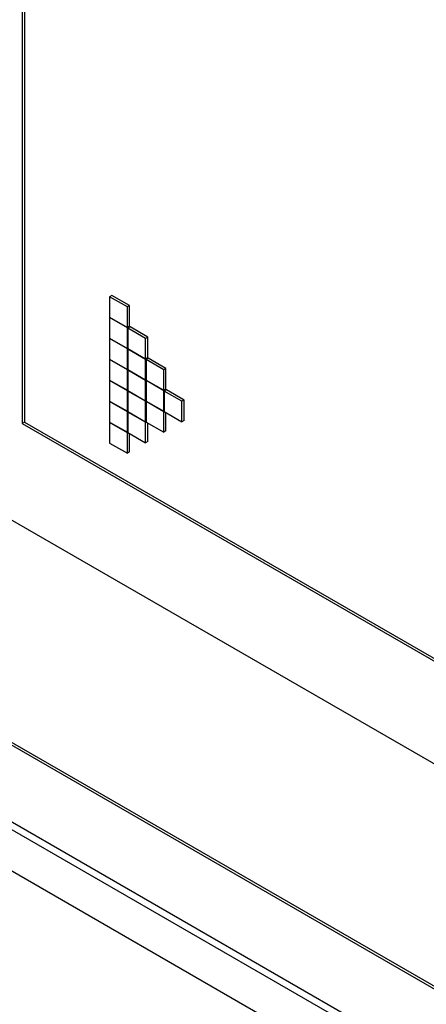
# Model space of a CAD drawing. Header units: millimetres. Extents: x 0 to 4200, y 0 to 2970.
# Tile 60 of 75: x 3094 to 3107, y 2212 to 2243. Entities that reach past the tile are written whole.
import ezdxf

# ---------------------------------------------------------------- set-up
doc = ezdxf.new("R2010")
doc.units = ezdxf.units.MM
doc.header["$LTSCALE"] = 10

msp = doc.modelspace()

# ---------------------------------------------------------------- linework, layer by layer
at = {"color": 7, "linetype": 'Continuous', "lineweight": 25}
for p, q in [((3094.389, 2253.385), (3094.389, 2230.521)), ((3094.46, 2253.344), (3094.46, 2230.562)), ((3050.606, 2242.887), (3198.957, 2157.246)), ((3199.077, 2156.923), (3050.655, 2242.605)), ((3198.632, 2155.855), (3050.21, 2241.537)), ((3097.247, 2234.606), (3097.176, 2234.565)), ((3097.176, 2234.565), (3097.176, 2233.912)), ((3097.742, 2234.239), (3097.176, 2234.565)), ((3097.813, 2234.28), (3097.247, 2234.606)), ((3097.813, 2234.28), (3097.742, 2234.239)), ((3097.742, 2233.586), (3097.742, 2234.239)), ((3097.813, 2233.626), (3097.813, 2234.28)), ((3097.176, 2233.912), (3097.742, 2233.586)), ((3097.19, 2233.904), (3097.176, 2233.896)), ((3097.176, 2233.896), (3097.176, 2233.243)), ((3097.742, 2233.569), (3097.176, 2233.896)), ((3097.813, 2233.626), (3097.742, 2233.586)), ((3097.813, 2233.61), (3097.742, 2233.569)), ((3097.742, 2232.916), (3097.742, 2233.569)), ((3097.827, 2233.602), (3097.756, 2233.561)), ((3097.756, 2233.561), (3097.756, 2232.908)), ((3098.322, 2233.235), (3097.756, 2233.561)), ((3097.813, 2233.61), (3097.799, 2233.618)), ((3097.813, 2233.594), (3097.813, 2233.61)), ((3098.393, 2233.275), (3097.827, 2233.602)), ((3097.176, 2233.243), (3097.742, 2232.916)), ((3097.19, 2233.234), (3097.176, 2233.226)), ((3097.176, 2233.226), (3097.176, 2232.573)), ((3097.742, 2232.9), (3097.176, 2233.226)), ((3098.393, 2233.275), (3098.322, 2233.235)), ((3098.322, 2232.581), (3098.322, 2233.235)), ((3098.393, 2232.622), (3098.393, 2233.275)), ((3097.756, 2232.924), (3097.742, 2232.916)), ((3097.756, 2232.908), (3097.742, 2232.9)), ((3097.742, 2232.246), (3097.742, 2232.9)), ((3097.756, 2232.908), (3098.322, 2232.581)), ((3097.77, 2232.9), (3097.756, 2232.892)), ((3097.756, 2232.892), (3097.756, 2232.238)), ((3098.322, 2232.565), (3097.756, 2232.892)), ((3097.176, 2232.573), (3097.742, 2232.246)), ((3097.19, 2232.565), (3097.176, 2232.557)), ((3097.176, 2232.557), (3097.176, 2231.903)), ((3097.742, 2232.23), (3097.176, 2232.557)), ((3098.393, 2232.622), (3098.322, 2232.581)), ((3098.393, 2232.606), (3098.322, 2232.565)), ((3098.322, 2231.912), (3098.322, 2232.565)), ((3098.407, 2232.598), (3098.336, 2232.557)), ((3098.336, 2232.557), (3098.336, 2231.904)), ((3098.902, 2232.23), (3098.336, 2232.557)), ((3098.393, 2232.606), (3098.378, 2232.614)), ((3098.393, 2232.589), (3098.393, 2232.606)), ((3098.972, 2232.271), (3098.407, 2232.598)), ((3097.756, 2232.255), (3097.742, 2232.246)), ((3097.756, 2232.238), (3097.742, 2232.23)), ((3097.742, 2231.577), (3097.742, 2232.23)), ((3097.756, 2232.238), (3098.322, 2231.912)), ((3097.77, 2232.23), (3097.756, 2232.222)), ((3097.756, 2232.222), (3097.756, 2231.569)), ((3098.322, 2231.895), (3097.756, 2232.222)), ((3098.972, 2232.271), (3098.902, 2232.23)), ((3098.902, 2231.577), (3098.902, 2232.23)), ((3098.972, 2231.618), (3098.972, 2232.271)), ((3097.176, 2231.903), (3097.742, 2231.577)), ((3097.19, 2231.895), (3097.176, 2231.887)), ((3097.176, 2231.887), (3097.176, 2231.234)), ((3097.742, 2231.561), (3097.176, 2231.887)), ((3098.336, 2231.92), (3098.322, 2231.912)), ((3098.336, 2231.904), (3098.322, 2231.895)), ((3098.322, 2231.242), (3098.322, 2231.895)), ((3098.336, 2231.904), (3098.902, 2231.577)), ((3098.35, 2231.895), (3098.336, 2231.887)), ((3098.336, 2231.887), (3098.336, 2231.234)), ((3098.902, 2231.561), (3098.336, 2231.887)), ((3097.756, 2231.585), (3097.742, 2231.577)), ((3097.756, 2231.569), (3097.742, 2231.561)), ((3097.742, 2230.907), (3097.742, 2231.561)), ((3097.756, 2231.569), (3098.322, 2231.242)), ((3097.77, 2231.561), (3097.756, 2231.552)), ((3097.756, 2231.552), (3097.756, 2230.899)), ((3098.322, 2231.226), (3097.756, 2231.552)), ((3098.972, 2231.618), (3098.902, 2231.577)), ((3098.972, 2231.602), (3098.902, 2231.561)), ((3098.902, 2230.907), (3098.902, 2231.561)), ((3098.987, 2231.593), (3098.916, 2231.553)), ((3098.916, 2231.553), (3098.916, 2230.899)), ((3099.481, 2231.226), (3098.916, 2231.553)), ((3098.972, 2231.602), (3098.958, 2231.61)), ((3098.972, 2231.585), (3098.972, 2231.602)), ((3099.552, 2231.267), (3098.987, 2231.593)), ((3097.176, 2231.234), (3097.742, 2230.907)), ((3097.19, 2231.226), (3097.176, 2231.218)), ((3097.176, 2231.218), (3097.176, 2230.564)), ((3097.742, 2230.891), (3097.176, 2231.218)), ((3098.336, 2231.25), (3098.322, 2231.242)), ((3098.336, 2231.234), (3098.322, 2231.226)), ((3098.322, 2230.573), (3098.322, 2231.226)), ((3098.336, 2231.234), (3098.902, 2230.907)), ((3098.35, 2231.226), (3098.336, 2231.218)), ((3098.336, 2231.218), (3098.336, 2230.564)), ((3098.902, 2230.891), (3098.336, 2231.218)), ((3099.552, 2231.267), (3099.481, 2231.226)), ((3099.481, 2230.573), (3099.481, 2231.226)), ((3099.552, 2230.614), (3099.552, 2231.267)), ((3097.756, 2230.916), (3097.742, 2230.907)), ((3098.916, 2230.916), (3098.902, 2230.907)), ((3097.756, 2230.899), (3097.742, 2230.891)), ((3097.742, 2230.238), (3097.742, 2230.891)), ((3097.756, 2230.899), (3098.322, 2230.573)), ((3097.77, 2230.891), (3097.756, 2230.883)), ((3097.756, 2230.883), (3097.756, 2230.23)), ((3098.322, 2230.556), (3097.756, 2230.883)), ((3098.916, 2230.899), (3098.902, 2230.891)), ((3098.902, 2230.238), (3098.902, 2230.891)), ((3098.916, 2230.899), (3099.481, 2230.573)), ((3098.972, 2230.279), (3098.972, 2230.867)), ((3099.552, 2230.614), (3099.481, 2230.573)), ((3094.46, 2230.562), (3094.389, 2230.521)), ((3094.389, 2230.521), (3154.07, 2196.069)), ((3094.46, 2230.562), (3154.07, 2196.15)), ((3097.176, 2230.564), (3097.742, 2230.238)), ((3097.19, 2230.556), (3097.176, 2230.548)), ((3097.176, 2230.548), (3097.176, 2229.895)), ((3097.742, 2230.221), (3097.176, 2230.548)), ((3098.336, 2230.581), (3098.322, 2230.573)), ((3098.336, 2230.564), (3098.322, 2230.556)), ((3098.322, 2229.903), (3098.322, 2230.556)), ((3098.336, 2230.564), (3098.902, 2230.238)), ((3098.393, 2229.944), (3098.393, 2230.532)), ((3098.972, 2230.279), (3098.902, 2230.238)), ((3097.756, 2230.246), (3097.742, 2230.238)), ((3097.756, 2230.23), (3097.742, 2230.221)), ((3097.742, 2229.568), (3097.742, 2230.221)), ((3097.756, 2230.23), (3098.322, 2229.903)), ((3097.813, 2229.609), (3097.813, 2230.197)), ((3097.176, 2229.895), (3097.742, 2229.568)), ((3098.393, 2229.944), (3098.322, 2229.903)), ((3097.813, 2229.609), (3097.742, 2229.568)), ((3093.998, 2227.469), (3154.372, 2192.616)), ((3087.319, 2224.143), (3162.244, 2180.89)), ((3087.39, 2224.184), (3162.315, 2180.931))]:
    msp.add_line(p, q, dxfattribs=at)

doc.saveas('drawing.dxf')
